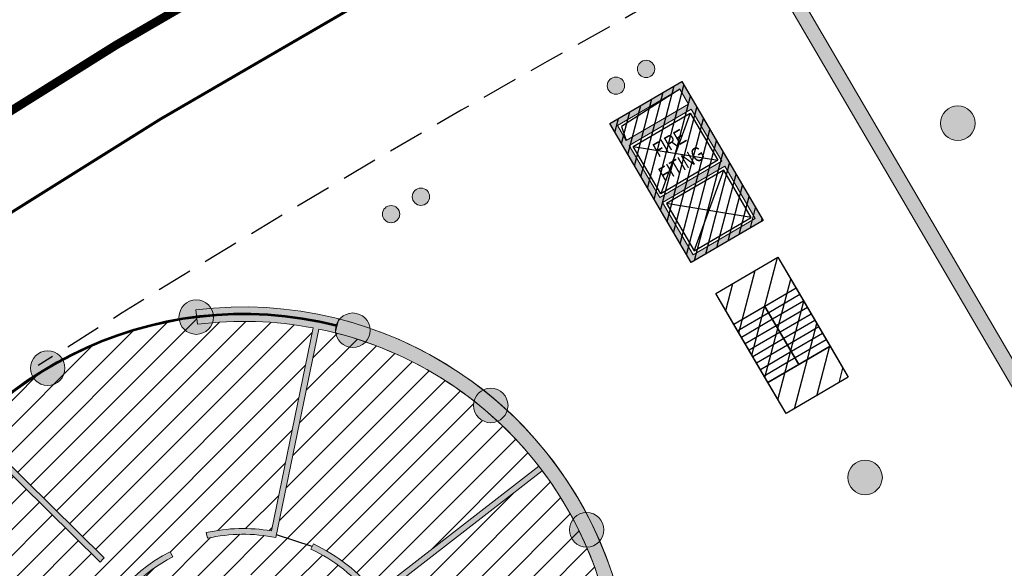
# Model space of a CAD drawing. Header units: millimetres. Extents: x -1402 to -179, y -280 to 6164.
# Tile 86 of 212: x -769 to -734, y 2188 to 2207. Entities that reach past the tile are written whole.
import ezdxf

# ---------------------------------------------------------------- set-up
doc = ezdxf.new("R2010")
doc.units = ezdxf.units.MM
for name, pattern in [('AJN-Limite', [1.25, 0.5, -0.25, 0, -0.25, 0, -0.25]), ('AJN-Projection', [0.375, 0.25, -0.125]), ('DASH', [0.35, 0.25, -0.1])]:
    doc.linetypes.add(name, pattern=pattern)
doc.layers.get('0').update_dxf_attribs({"linetype": 'CONTINUOUS'})
for name, color, linetype, lineweight in [('AJN-2-POT 120', 2, 'CONTINUOUS', 20), ('AJN-2-POT 60', 2, 'CONTINUOUS', 20), ('AJN-2-SBT-C', 2, 'CONTINUOUS', 20), ('AJN-4-PRT-C', 41, 'CONTINUOUS', 30), ('AJN-4-VIT-C', 130, 'CONTINUOUS', 30), ('AJN-5-ASC-C', 230, 'CONTINUOUS', 30), ('AJN-7-500-A', 10, 'CONTINUOUS', 18), ('GEO-1-LIM-V', 10, 'AJN-Limite', 25)]:
    doc.layers.add(name, color=color, linetype=linetype, lineweight=lineweight)
for name, color, linetype, true_color in [('AJN-2-SBT-H', 7, 'CONTINUOUS', 0x6e6e6e), ('AJN-9-SRF-MARINHORIZON-CIRCULATION 50 %', 7, 'CONTINUOUS', 0xff80ff), ('AJN-9-SRF-MARINHORIZON-CIRUCLATION 100 %', 7, 'CONTINUOUS', 0xd100d1), ('AJN-9-SRF-MARINHORIZON-HOUSING SIMPLEX', 7, 'CONTINUOUS', 0x71c6c3)]:
    doc.layers.add(name, color=color, linetype=linetype, true_color=true_color)
for name, color, linetype in [('AJN-2-SBT-P', 251, 'AJN-Projection'), ('AJN-2-SBT-V', 51, 'CONTINUOUS'), ('AJN-8-251-H', 251, 'CONTINUOUS')]:
    doc.layers.add(name, color=color, linetype=linetype)
doc.styles.get("Standard").update_dxf_attribs({"font": 'rs.shx', "bigfont": 'hztxt.shx'})

# ---------------------------------------------------------------- blocks, each defined once
blk = doc.blocks.new('1.20diam')
at = {"layer": 'AJN-2-SBT-H'}
h = blk.add_hatch(color=256, dxfattribs=at)
h.dxf.hatch_style = 1
edge = h.paths.add_edge_path()
edge.add_arc((0, 0), 0.6, 0, 360)
at = {"layer": 'AJN-2-POT 120', "linetype": 'Continuous'}
blk.add_circle((0, 0), 0.6, dxfattribs=at)
blk = doc.blocks.new('0.60diam')
at = {"layer": 'AJN-2-SBT-H'}
h = blk.add_hatch(color=256, dxfattribs=at)
h.dxf.hatch_style = 1
edge = h.paths.add_edge_path()
edge.add_arc((0, 5.684341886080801e-14), 0.3, 0, 360)
at = {"layer": 'AJN-2-POT 60', "linetype": 'Continuous'}
blk.add_circle((0, 5.684341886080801e-14), 0.3, dxfattribs=at)
blk = doc.blocks.new('POT 2X0.6')
at = {"layer": 'AJN-2-POT 60'}
for p in [(-0.599999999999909, 0), (-0.599999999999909, 0), (0.6000000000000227, 0), (0.6000000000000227, 0)]:
    blk.add_blockref('0.60diam', p, dxfattribs=at)
blk = doc.blocks.new('A$C70550064')
at = {"layer": 'AJN-2-SBT-H'}
h = blk.add_hatch(color=256, dxfattribs=at)
h.dxf.hatch_style = 1
edge = h.paths.add_edge_path()
edge.add_arc((-64.42105186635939, -366.7817871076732), 386.5000000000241, 81.59850729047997, 87.70591755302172, ccw=False)
edge.add_line((-7.949999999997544, 15.57049848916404), (-7.949999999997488, -0.3999999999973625))
edge.add_line((-7.949999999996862, -0.3999999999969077), (-7.449999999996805, -0.3999999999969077))
edge.add_line((-7.449999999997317, -0.3999999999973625), (-7.44999999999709, 16.00183225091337))
edge.add_arc((-64.42105186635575, -366.7817871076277), 386.9999999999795, 81.53460655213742, 87.78296594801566)
edge.add_line((-49.44999999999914, 19.92852773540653), (-49.44999999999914, -0.3999999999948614))
edge.add_line((-49.44999999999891, -0.399999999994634), (-48.95000000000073, -0.399999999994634))
edge.add_line((-48.9500000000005, -0.3999999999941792), (-48.94999999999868, 19.40844652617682))
at = {"layer": 'AJN-2-SBT-C', "linetype": 'Continuous', "flags": 128}
blk.add_lwpolyline([(-48.94999999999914, 19.4084465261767, -0.02665491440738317), (-7.949999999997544, 15.57049848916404), (-7.949999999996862, -0.3999999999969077), (-7.449999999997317, -0.3999999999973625), (-7.449999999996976, 16.00183225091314, 0.02727036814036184), (-49.44999999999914, 19.92852773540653), (-49.44999999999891, -0.399999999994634), (-48.9500000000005, -0.3999999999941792)], format="xyb", close=True, dxfattribs=at)
at = {"layer": 'AJN-2-POT 120', "linetype": 'Continuous', "rotation": 291.492555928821}
blk.add_blockref('1.20diam', (-46.44999999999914, 11.10000000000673), dxfattribs=at)
blk = doc.blocks.new('A$C46E24FA1')
at = {"layer": 'AJN-2-SBT-V', "linetype": 'Continuous'}
for p, q in [((-2.273736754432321e-13, 2.340000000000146), (1.249999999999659, 2.340000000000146)), ((0, 0), (0, 2.3400000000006)), ((-3.410605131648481e-13, 2.079999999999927), (1.249999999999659, 2.079999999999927)), ((1.250000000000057, 2.3400000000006), (1.250000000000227, 0)), ((-2.273736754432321e-13, 1.819999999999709), (1.249999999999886, 1.820000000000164)), ((-1.13686837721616e-13, 1.559999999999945), (1.249999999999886, 1.559999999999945)), ((0, 1.299999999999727), (1.25, 1.300000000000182)), ((0, 1.039999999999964), (1.250000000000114, 1.039999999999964)), ((0, 0.7799999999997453), (1.249999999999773, 0.7800000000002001)), ((0, 0.5199999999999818), (1.25, 0.5199999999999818)), ((-1.13686837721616e-13, 0.2600000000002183), (1.25, 0.2600000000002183)), ((0, 0), (1.250000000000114, 0))]:
    blk.add_line(p, q, dxfattribs=at)
blk = doc.blocks.new('A$C0264420A')
at = {"layer": 'AJN-9-SRF-MARINHORIZON-CIRCULATION 50 %'}
h = blk.add_hatch(dxfattribs=at)
h.set_pattern_fill('ANSI31', color=256, scale=0.2)
h.set_pattern_definition([(45, (501.2276971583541, -440.6539288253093), (-0.4490128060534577, 0.4490128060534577), [])])
h.paths.add_polyline_path([(-1.250000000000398, 4.840000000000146), (1.250000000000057, 4.840000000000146), (1.250000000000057, 0), (-1.250000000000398, 0)])
at = {"layer": 'AJN-2-SBT-V', "flags": 128}
for points in [[(-1.250000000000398, 3.590000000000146), (-1.250000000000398, 4.840000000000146), (1.249999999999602, 4.840000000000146), (1.249999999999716, 3.590000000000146), (-1.250000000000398, 3.590000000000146)], [(-1.250000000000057, 0), (-1.250000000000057, 1.25), (1.249999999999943, 1.25), (1.250000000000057, 0), (-1.250000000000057, 0)]]:
    blk.add_lwpolyline(points, dxfattribs=at)
at = {"layer": 'AJN-9-SRF-MARINHORIZON-CIRCULATION 50 %'}
blk.add_lwpolyline([(-1.250000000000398, 4.840000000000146), (1.250000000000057, 4.840000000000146), (1.250000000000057, 0), (-1.250000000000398, 0)], close=True, dxfattribs=at)
at = {"linetype": 'Continuous', "rotation": 180}
for p in [(-3.410605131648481e-13, 3.590000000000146), (1.249999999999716, 3.590000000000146)]:
    blk.add_blockref('A$C46E24FA1', p, dxfattribs=at)
blk = doc.blocks.new('A$C63A44B90')
at = {"layer": 'AJN-2-SBT-H'}
h = blk.add_hatch(color=256, dxfattribs=at)
h.dxf.hatch_style = 1
h.paths.add_polyline_path([(-1.449999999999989, 0), (1.449999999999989, 8.881784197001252e-16), (1.449999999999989, 5.600000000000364), (-1.449999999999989, 5.600000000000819)])
h.paths.add_polyline_path([(-1.25, 4.799999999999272), (1.25, 4.799999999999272), (1.249999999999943, 5.400000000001), (-1.250000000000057, 5.400000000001)], flags=16)
h.paths.add_polyline_path([(1.25, 4.599999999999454), (1.25, 2.499999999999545), (-1.25, 2.499999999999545), (-1.25, 4.599999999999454)], flags=16)
h.paths.add_polyline_path([(1.149999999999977, 4.5), (1.149999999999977, 2.599999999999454), (-1.150000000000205, 2.599999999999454), (-1.150000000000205, 4.5)], flags=0)
h.paths.add_polyline_path([(1.25, 2.299999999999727), (1.25, 0.1999999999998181), (-1.25, 0.1999999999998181), (-1.25, 2.299999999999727)], flags=16)
h.paths.add_polyline_path([(1.149999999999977, 2.199999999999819), (1.149999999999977, 0.2999999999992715), (-1.150000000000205, 0.2999999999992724), (-1.150000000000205, 2.199999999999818)], flags=0)
h.paths.add_polyline_path([(-0.9275884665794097, 2.59974879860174), (0.9249672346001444, 2.599748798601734), (0.9249672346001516, 4.498285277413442), (-0.9275884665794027, 4.498285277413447)], flags=8)
at = {"layer": 'AJN-9-SRF-MARINHORIZON-CIRUCLATION 100 %'}
h = blk.add_hatch(dxfattribs=at)
h.set_pattern_fill('ANSI31', color=256, scale=0.1, angle=342.8336973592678)
h.set_pattern_definition([(44.99999999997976, (4295.467990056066, -2573.973389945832), (-0.2245064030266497, 0.2245064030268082), [])])
h.paths.add_polyline_path([(1.449999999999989, 0), (1.450000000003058, 5.599999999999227), (-1.449999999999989, 5.600000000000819), (-1.449999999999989, 8.881784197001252e-16)])
at = {"layer": 'AJN-2-SBT-C', "flags": 128}
for points in [[(-1.449999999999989, 0), (1.449999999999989, 0), (1.449999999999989, 5.600000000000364), (-1.449999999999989, 5.600000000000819)], [(-1.250000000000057, 5.400000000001), (1.249999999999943, 5.400000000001), (1.25, 4.799999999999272), (-1.25, 4.799999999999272)], [(1.25, 2.499999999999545), (-1.25, 2.499999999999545), (-1.25, 4.599999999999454), (1.25, 4.599999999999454)], [(-1.25, 0.1999999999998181), (-1.25, 2.299999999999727), (1.25, 2.299999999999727), (1.25, 0.1999999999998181)]]:
    blk.add_lwpolyline(points, close=True, dxfattribs=at)
at = {"layer": 'AJN-5-ASC-C'}
for p, q in [((1.149999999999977, 4.5), (-1.150000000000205, 2.599999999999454)), ((-1.150000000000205, 4.5), (1.149999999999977, 2.599999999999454)), ((1.149999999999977, 0.2999999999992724), (-1.150000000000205, 2.199999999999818)), ((-1.150000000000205, 0.2999999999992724), (1.149999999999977, 2.199999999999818))]:
    blk.add_line(p, q, dxfattribs=at)
at = {"layer": 'AJN-5-ASC-C', "flags": 128}
for points in [[(1.149999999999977, 4.5), (1.149999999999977, 2.599999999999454), (-1.150000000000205, 2.599999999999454), (-1.150000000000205, 4.5)], [(1.149999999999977, 0.2999999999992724), (1.149999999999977, 2.199999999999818), (-1.150000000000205, 2.199999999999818), (-1.150000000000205, 0.2999999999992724)]]:
    blk.add_lwpolyline(points, close=True, dxfattribs=at)
at = {"layer": 'AJN-8-251-H', "flags": 128}
blk.add_lwpolyline([(1.249999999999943, 5.400000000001), (-1.149999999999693, 5.300000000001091), (-1.249999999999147, 4.800000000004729)], dxfattribs=at)
at = {"layer": 'AJN-9-SRF-MARINHORIZON-CIRUCLATION 100 %'}
blk.add_lwpolyline([(-1.449999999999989, 5.600000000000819), (1.450000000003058, 5.599999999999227), (1.449999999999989, 0), (-1.449999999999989, 0)], close=True, dxfattribs=at)
at = {"layer": 'AJN-7-500-A', "insert": (-1.13686837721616e-13, 3.549999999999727), "char_height": 0.5, "attachment_point": 5}
blk.add_mtext_dynamic_manual_height_columns('{\\fSwis721 LtCn BT|b0|i0|c0|p34;FIRE\\PFITING}', width=11.10498822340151, gutter_width=35.69431197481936, heights=[0], dxfattribs=at)

msp = doc.modelspace()

# ---------------------------------------------------------------- hatches: boundary and pattern name
at = {"layer": 'AJN-2-SBT-H'}
h = msp.add_hatch(color=256, dxfattribs=at)
h.dxf.hatch_style = 1
edge = h.paths.add_edge_path()
edge.add_line((-762.545020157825, 2197.214818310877), (-762.4836003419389, 2196.7186049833))
edge.add_arc((-760.8931396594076, 2183.816262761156), 12.99999999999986, 79.22104096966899, 97.02735060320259, ccw=False)
edge.add_line((-758.4618722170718, 2196.586890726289), (-759.9164157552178, 2189.533430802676))
edge.add_arc((-760.8931396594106, 2183.816262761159), 5.799999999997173, 80.3051561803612, 102.8369681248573)
edge.add_line((-762.1817699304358, 2189.47129874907), (-762.1373344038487, 2189.276297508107))
edge.add_arc((-760.8931396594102, 2183.816262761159), 5.599999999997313, 78.32838359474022, 102.83696812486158, ccw=False)
edge.add_line((-759.7602474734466, 2189.300472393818), (-758.2656889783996, 2196.547975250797))
edge.add_arc((-760.8931396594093, 2183.816262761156), 13.0000000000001, 37.80376767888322, 78.3395336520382, ccw=False)
edge.add_line((-750.6216484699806, 2191.784729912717), (-756.3104743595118, 2187.371425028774))
edge.add_arc((-760.8931396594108, 2183.816262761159), 5.799999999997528, 37.80376767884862, 65.16699431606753)
edge.add_line((-758.4572849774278, 2189.07996981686), (-758.5412799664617, 2188.898462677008))
edge.add_arc((-760.8931396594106, 2183.81626276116), 5.599999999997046, 37.80376767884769, 65.16699431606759, ccw=False)
edge.add_line((-756.4684973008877, 2187.248833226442), (-756.345905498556, 2187.090810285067))
edge.add_line((-756.345905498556, 2187.090810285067), (-750.5002723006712, 2191.62576390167))
edge.add_arc((-760.8931396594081, 2183.816262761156), 12.99999999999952, 15.660623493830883, 36.92225937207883, ccw=False)
edge.add_line((-748.3757323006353, 2187.32546680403), (-747.894293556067, 2187.460436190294))
edge.add_arc((-760.8931396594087, 2183.816262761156), 13.49999999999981, 15.66062349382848, 97.02841218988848)
h = msp.add_hatch(color=256, dxfattribs=at)
h.dxf.hatch_style = 1
edge = h.paths.add_edge_path()
edge.add_arc((-760.8931396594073, 2183.816262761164), 13.00000000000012, 6.713680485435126, 75.77399278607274)
edge.add_line((-757.6984234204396, 2196.417603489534), (-757.5717570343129, 2196.901308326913))
edge.add_arc((-760.8931396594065, 2183.816262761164), 13.50000000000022, 7.067506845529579, 75.75738628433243, ccw=False)
edge.add_arc((-744.1155042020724, 2172.922030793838), 13.00231640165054, 105.0682727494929, 107.3010030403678)
edge = h.paths.add_edge_path()
edge.add_line((-765.5553383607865, 2171.146854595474), (-765.3914123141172, 2171.619314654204))
edge.add_arc((-760.8931396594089, 2183.816262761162), 12.99999999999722, 239.7632203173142, 249.7558677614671, ccw=False)
edge.add_line((-767.4396100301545, 2172.584890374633), (-767.6830869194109, 2172.148074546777))
edge.add_arc((-760.89313965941, 2183.816262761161), 13.49999999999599, 239.8040365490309, 249.7969564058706)
h = msp.add_hatch(color=256, dxfattribs=at)
h.dxf.hatch_style = 1
edge = h.paths.add_edge_path()
edge.add_line((-765.8707009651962, 2188.449175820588), (-770.4617918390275, 2192.981599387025))
edge.add_line((-770.4617918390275, 2192.981599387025), (-770.3223575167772, 2193.124987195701))
edge.add_line((-770.3223575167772, 2193.124987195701), (-765.732285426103, 2188.593570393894))
edge.add_arc((-760.8931396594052, 2183.816262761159), 6.799999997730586, 135.368432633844, 137.0538456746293)
h = msp.add_hatch(color=256, dxfattribs=at)
h.dxf.hatch_style = 1
edge = h.paths.add_edge_path()
edge.add_arc((-760.8931396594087, 2183.816262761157), 5.400000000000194, 116.93108624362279, 190.5569424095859, ccw=False)
edge.add_line((-763.3388995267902, 2188.630643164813), (-763.4294832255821, 2188.808953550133))
edge.add_arc((-760.8931396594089, 2183.816262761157), 5.599999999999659, 116.9310862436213, 166.7665087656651)
edge.add_line((-766.344433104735, 2185.098214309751), (-773.8218779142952, 2186.716301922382))
edge.add_line((-773.8218779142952, 2186.716301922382), (-773.8641780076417, 2186.520826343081))
edge.add_line((-773.8641780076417, 2186.520826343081), (-766.3867331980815, 2184.90273873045))
edge.add_arc((-760.8931396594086, 2183.816262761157), 5.600000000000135, 168.8128953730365, 190.5569424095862)
edge.add_line((-766.398350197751, 2182.79027205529), (-766.2017355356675, 2182.826914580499))
at = {"layer": 'AJN-9-SRF-MARINHORIZON-HOUSING SIMPLEX'}
h = msp.add_hatch(dxfattribs=at)
h.set_pattern_fill('ANSI31', color=256, scale=0.2)
h.set_pattern_definition([(45, (-1.818989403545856e-12, 2099.999999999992), (-0.4490128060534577, 0.4490128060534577), [])])
edge = h.paths.add_edge_path()
edge.add_arc((-760.8931396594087, 2183.816262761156), 13.2249999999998, 4.802855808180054, 15.66062349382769)
edge.add_line((-748.1590848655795, 2187.386203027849), (-748.3757323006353, 2187.32546680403))
edge.add_arc((-760.8931396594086, 2183.816262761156), 12.99999999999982, 15.66062349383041, 36.92225937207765)
edge.add_line((-750.5002723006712, 2191.62576390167), (-756.345905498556, 2187.090810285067))
edge.add_line((-756.345905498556, 2187.090810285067), (-756.4072013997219, 2187.169821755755))
edge.add_line((-756.4072013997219, 2187.169821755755), (-757.5292222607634, 2186.331031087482))
edge.add_arc((-760.8931396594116, 2183.816262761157), 4.200000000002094, 33.403203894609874, 36.780737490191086, ccw=False)
edge.add_line((-757.3869079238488, 2186.128477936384), (-757.512130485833, 2186.045898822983))
edge.add_line((-757.512130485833, 2186.045898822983), (-756.9085639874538, 2184.54128463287))
edge.add_line((-756.9085639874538, 2184.54128463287), (-756.7609871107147, 2184.568137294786))
edge.add_arc((-760.8931396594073, 2183.816262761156), 4.199999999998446, 4.114060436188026, 10.31255152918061, ccw=False)
edge.add_line((-756.7039621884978, 2184.117580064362), (-754.6288787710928, 2184.242249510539))
edge.add_line((-754.6288787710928, 2184.242249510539), (-754.6372515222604, 2184.341898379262))
edge.add_line((-754.6372515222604, 2184.341898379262), (-747.7145767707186, 2184.923559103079))
edge = h.paths.add_edge_path()
edge.add_arc((-747.6510039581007, 2183.359817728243), 0.2999999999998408, 93.45273145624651, 180.0000000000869, ccw=False)
edge.add_arc((-760.893139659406, 2183.816262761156), 13.22499999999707, 359.3198448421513, 363.9363459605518)
edge.add_line((-747.6993383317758, 2184.724134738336), (-754.6205060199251, 2184.142600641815))
edge.add_line((-754.6205060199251, 2184.142600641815), (-754.6288787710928, 2184.242249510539))
edge.add_line((-754.6288787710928, 2184.242249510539), (-756.7039621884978, 2184.117580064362))
edge.add_arc((-760.8931396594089, 2183.816262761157), 4.199999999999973, -3.373882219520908, 4.114060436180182, ccw=False)
edge.add_arc((-760.8931396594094, 2183.816262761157), 4.200000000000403, 349.15401622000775, 356.62611778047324, ccw=False)
edge.add_line((-756.768166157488, 2183.025950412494), (-747.9465364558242, 2181.116986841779))
edge.add_arc((-760.89313965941, 2183.816262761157), 13.22500000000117, 348.2229446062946, 356.7318458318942)
edge.add_arc((-747.6510039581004, 2183.359817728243), 0.3000000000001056, 180, 262.5989592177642, ccw=False)
edge = h.paths.add_edge_path()
edge.add_arc((-760.8931396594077, 2183.816262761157), 4.199999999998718, 332.0979392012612, 346.42538791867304, ccw=False)
edge.add_line((-757.1813947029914, 2181.850824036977), (-755.3355014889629, 2180.901059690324))
edge.add_line((-755.3355014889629, 2180.901059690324), (-755.2876448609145, 2180.988864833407))
edge.add_line((-755.2876448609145, 2180.988864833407), (-749.3027851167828, 2177.447251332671))
edge.add_arc((-762.1634055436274, 2184.401750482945), 14.62055457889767, 331.5972848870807, 346.2079274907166)
edge.add_line((-747.9644014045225, 2180.916223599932), (-756.8104662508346, 2182.830474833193))
edge = h.paths.add_edge_path()
edge.add_arc((-760.8931396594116, 2183.816262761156), 13.000000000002, 37.8037676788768, 47.13638422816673)
edge.add_arc((-752.2910675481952, 2193.894299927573), 0.599999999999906, 180, 293.70848514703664, ccw=False)
edge.add_arc((-752.2910675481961, 2193.894299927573), 0.5999999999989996, 165.3269268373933, 180, ccw=False)
edge.add_arc((-760.8931396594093, 2183.816262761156), 13.00000000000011, 51.89902775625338, 78.33953365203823)
edge.add_line((-758.2656889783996, 2196.547975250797), (-759.7396290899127, 2189.400456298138))
edge.add_line((-759.7396290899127, 2189.400456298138), (-758.4992824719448, 2188.989216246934))
edge.add_line((-758.4992824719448, 2188.989216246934), (-758.4572849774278, 2189.07996981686))
edge.add_arc((-760.893139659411, 2183.816262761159), 5.799999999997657, 37.80376767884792, 65.1669943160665, ccw=False)
edge.add_line((-756.3104743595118, 2187.371425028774), (-750.6216484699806, 2191.784729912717))
edge = h.paths.add_edge_path()
edge.add_line((-758.5412799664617, 2188.898462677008), (-758.4992824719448, 2188.989216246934))
edge.add_line((-758.4992824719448, 2188.989216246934), (-759.7396290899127, 2189.400456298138))
edge.add_line((-759.7396290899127, 2189.400456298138), (-759.7602474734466, 2189.300472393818))
edge.add_line((-759.7602474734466, 2189.300472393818), (-759.956833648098, 2189.337433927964))
edge.add_arc((-760.8931396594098, 2183.816262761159), 5.599999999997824, 80.37508430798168, 102.836968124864)
edge.add_line((-762.1373344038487, 2189.276297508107), (-762.1817699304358, 2189.47129874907))
edge.add_arc((-760.8931396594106, 2183.816262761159), 5.799999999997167, 80.30515618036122, 102.83696812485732, ccw=False)
edge.add_line((-759.9164157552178, 2189.533430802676), (-758.4618722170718, 2196.586890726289))
edge.add_arc((-760.8931396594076, 2183.816262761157), 12.99999999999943, 79.22104096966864, 97.02735060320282)
edge.add_line((-762.4836003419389, 2196.7186049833), (-762.5112392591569, 2196.94190098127))
edge.add_arc((-760.8931396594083, 2183.816262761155), 13.22500000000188, 97.02783825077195, 119.4607886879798)
edge.add_arc((-767.6687246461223, 2195.202831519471), 0.3000000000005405, 0, 25.327902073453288, ccw=False)
edge.add_arc((-767.6687246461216, 2195.202831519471), 0.2999999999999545, -143.8183256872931, 0, ccw=False)
edge.add_arc((-760.893139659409, 2183.816262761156), 13.22499999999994, 122.0487876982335, 135.3684326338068)
edge.add_line((-770.3045665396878, 2193.107423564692), (-765.732285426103, 2188.593570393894))
edge.add_arc((-760.8931396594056, 2183.816262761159), 6.799999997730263, 135.3684326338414, 137.0538456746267)
edge.add_line((-765.8707009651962, 2188.449175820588), (-770.4439988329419, 2192.964033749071))
edge.add_arc((-760.8931396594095, 2183.816262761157), 13.22499999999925, 136.2349394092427, 143.1882076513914)
edge.add_arc((-771.677780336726, 2191.513926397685), 0.2999999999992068, -8.691358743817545e-11, 49.05532103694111, ccw=False)
edge.add_arc((-771.677780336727, 2191.513926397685), 0.3000000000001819, 239.90909327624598, 359.99999999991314, ccw=False)
edge.add_arc((-760.893139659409, 2183.816262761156), 13.22499999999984, 145.7762066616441, 166.914582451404)
edge.add_arc((-773.863538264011, 2186.523892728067), 0.2999999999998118, 28.802348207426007, 72.78169583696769, ccw=False)
edge.add_line((-773.6006521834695, 2186.66842960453), (-766.344433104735, 2185.098214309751))
edge.add_arc((-760.8931396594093, 2183.816262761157), 5.599999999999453, 116.9310862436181, 166.7665087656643, ccw=False)
edge.add_line((-763.4294832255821, 2188.808953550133), (-763.3388995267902, 2188.630643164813))
edge.add_line((-763.3388995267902, 2188.630643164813), (-762.7953973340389, 2187.560780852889))
edge.add_arc((-760.8931396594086, 2183.816262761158), 4.199999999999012, 36.78073749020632, 116.9310862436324, ccw=False)
edge.add_line((-757.5292222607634, 2186.331031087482), (-756.4072013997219, 2187.169821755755))
edge.add_line((-756.4072013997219, 2187.169821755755), (-756.4684973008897, 2187.248833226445))
edge.add_arc((-760.8931396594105, 2183.816262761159), 5.599999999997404, 37.80376767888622, 65.16699431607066)
edge = h.paths.add_edge_path()
edge.add_line((-763.5365749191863, 2187.01538449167), (-763.5832549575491, 2187.041674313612))
edge.add_arc((-760.8931396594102, 2183.816262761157), 4.199999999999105, 116.9310862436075, 129.8293851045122, ccw=False)
edge.add_line((-762.7953973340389, 2187.560780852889), (-763.3388995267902, 2188.630643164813))
edge.add_arc((-760.8931396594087, 2183.816262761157), 5.399999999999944, 116.9310862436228, 190.5569424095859)
edge.add_line((-766.2017355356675, 2182.826914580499), (-765.0220475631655, 2183.046769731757))
edge.add_arc((-760.8931396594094, 2183.816262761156), 4.199999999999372, 171.6861107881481, 190.5569424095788, ccw=False)
edge.add_line((-765.0490008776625, 2184.423566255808), (-765.0022274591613, 2184.397223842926))
edge.add_line((-765.0022274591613, 2184.397223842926), (-764.3248909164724, 2185.613273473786))
edge.add_line((-764.3248909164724, 2185.613273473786), (-764.609972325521, 2185.772063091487))
edge.add_arc((-760.8931396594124, 2183.816262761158), 4.199999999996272, 149.5183231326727, 152.2466188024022, ccw=False)
edge.add_line((-764.512663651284, 2185.946766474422), (-764.2216375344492, 2185.784758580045))
edge.add_line((-764.2216375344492, 2185.784758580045), (-763.5365749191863, 2187.01538449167))
edge = h.paths.add_edge_path()
edge.add_line((-766.3867331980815, 2184.90273873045), (-773.5710033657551, 2186.457384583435))
edge.add_arc((-773.863538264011, 2186.523892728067), 0.3000000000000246, 263.6354680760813, 347.1914615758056, ccw=False)
edge.add_arc((-760.893139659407, 2183.816262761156), 13.22500000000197, 169.5025814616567, 190.6420014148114)
edge.add_arc((-773.8566644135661, 2181.075911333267), 0.2999999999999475, 0, 96.5091148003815, ccw=False)
edge.add_arc((-773.8566644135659, 2181.075911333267), 0.2999999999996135, -72.63711296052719, 0, ccw=False)
edge.add_arc((-760.8931396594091, 2183.816262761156), 13.22499999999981, 193.2300004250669, 214.3694203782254)
edge.add_arc((-771.6581805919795, 2176.091213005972), 0.3000000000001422, 8.691358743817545e-11, 120.23653376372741, ccw=False)
edge.add_arc((-771.6581805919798, 2176.091213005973), 0.3000000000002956, 311.0903060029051, 359.99999999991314, ccw=False)
edge.add_arc((-760.8931396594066, 2183.816262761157), 13.22500000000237, 216.9574193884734, 221.2108560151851)
edge.add_line((-770.8421761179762, 2175.103209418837), (-765.2564221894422, 2179.995037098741))
edge.add_line((-765.2564221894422, 2179.995037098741), (-765.1059641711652, 2180.126803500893))
edge.add_arc((-760.8931396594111, 2183.816262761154), 5.5999999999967, 221.210856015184, 223.2575691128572)
edge.add_line((-764.9715101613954, 2179.978699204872), (-765.0627459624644, 2179.898797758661))
edge.add_line((-765.0627459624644, 2179.898797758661), (-764.3439143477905, 2179.279506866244))
edge.add_line((-764.3439143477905, 2179.279506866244), (-764.2833744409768, 2179.359099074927))
edge.add_arc((-760.8931396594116, 2183.816262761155), 5.599999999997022, 232.7424360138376, 255.2043198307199)
edge.add_line((-762.3232276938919, 2178.401943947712), (-762.1289480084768, 2178.354323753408))
edge.add_line((-762.1289480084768, 2178.354323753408), (-762.1515107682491, 2178.25476060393))
edge.add_line((-762.1515107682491, 2178.25476060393), (-760.8521119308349, 2178.11641041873))
edge.add_line((-760.8521119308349, 2178.11641041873), (-760.8528317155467, 2178.216407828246))
edge.add_arc((-760.8931396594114, 2183.816262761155), 5.599999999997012, 270.4124098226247, 297.7756364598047)
edge.add_line((-758.2834811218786, 2178.861499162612), (-758.1950032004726, 2178.908100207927))
edge.add_line((-758.1950032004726, 2178.908100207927), (-758.869859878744, 2180.135727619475))
edge.add_arc((-760.8931396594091, 2183.816262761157), 4.200000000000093, 257.7227537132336, 298.7986666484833, ccw=False)
edge.add_arc((-760.8931396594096, 2183.816262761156), 4.199999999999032, 190.5569424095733, 257.722753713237, ccw=False)
edge.add_line((-765.0220475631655, 2183.046769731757), (-766.2017355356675, 2182.826914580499))
edge.add_line((-766.2017355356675, 2182.826914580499), (-766.398350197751, 2182.79027205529))
edge.add_arc((-760.8931396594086, 2183.816262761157), 5.600000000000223, 168.8128953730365, 190.5569424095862, ccw=False)
edge = h.paths.add_edge_path()
edge.add_arc((-760.8931396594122, 2183.816262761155), 5.799999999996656, 232.74243601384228, 255.2742479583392, ccw=False)
edge.add_line((-764.4044542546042, 2179.199914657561), (-764.3439143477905, 2179.279506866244))
edge.add_line((-764.3439143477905, 2179.279506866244), (-765.0627459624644, 2179.898797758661))
edge.add_line((-765.0627459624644, 2179.898797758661), (-770.7092719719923, 2174.953747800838))
edge.add_arc((-760.8931396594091, 2183.816262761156), 13.22500000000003, 222.0773658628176, 239.7838404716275)
edge.add_arc((-760.8931396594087, 2183.816262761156), 13.22500000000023, 239.7838404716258, 256.3732180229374)
edge.add_line((-764.0089022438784, 2170.963533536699), (-762.3674571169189, 2178.206771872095))
edge = h.paths.add_edge_path()
edge.add_arc((-760.8931396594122, 2183.816262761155), 5.79999999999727, 270.41240982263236, 297.7756364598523, ccw=False)
edge.add_line((-760.851392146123, 2178.016413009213), (-760.8521119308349, 2178.11641041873))
edge.add_line((-760.8521119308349, 2178.11641041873), (-762.1515107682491, 2178.25476060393))
edge.add_line((-762.1515107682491, 2178.25476060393), (-763.8141759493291, 2170.917884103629))
edge.add_arc((-760.8931396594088, 2183.816262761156), 13.2249999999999, 257.2397269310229, 297.7756340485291)
edge.add_line((-754.7301519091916, 2172.115057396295), (-758.1902790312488, 2178.684543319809))
edge = h.paths.add_edge_path()
edge.add_line((-749.2809094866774, 2177.487223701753), (-755.3833581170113, 2180.813254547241))
edge.add_line((-755.3833581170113, 2180.813254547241), (-755.3355014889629, 2180.901059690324))
edge.add_line((-755.3355014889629, 2180.901059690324), (-757.1813947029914, 2181.850824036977))
edge.add_arc((-760.89313965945, 2183.816262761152), 4.200000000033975, 331.5749041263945, 332.0979392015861, ccw=False)
edge.add_line((-757.1994909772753, 2181.817023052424), (-757.3314070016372, 2181.888424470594))
edge.add_line((-757.3314070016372, 2181.888424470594), (-757.9896747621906, 2180.992720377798))
edge.add_line((-757.9896747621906, 2180.992720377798), (-757.8821390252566, 2180.88814473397))
edge.add_arc((-760.8931396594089, 2183.816262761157), 4.199999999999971, 298.7986666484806, 315.7995319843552, ccw=False)
edge.add_line((-758.869859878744, 2180.135727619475), (-758.1950032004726, 2178.908100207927))
edge.add_line((-758.1950032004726, 2178.908100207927), (-758.1065252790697, 2178.95470125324))
edge.add_line((-758.1065252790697, 2178.95470125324), (-754.5539003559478, 2172.2095978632))
edge.add_arc((-760.3033451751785, 2183.226986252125), 12.42734736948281, 297.557889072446, 332.4924519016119)

# ---------------------------------------------------------------- linework, layer by layer
at = {"layer": 'AJN-2-SBT-C'}
msp.add_lwpolyline([(-762.545020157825, 2197.214818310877), (-762.4836003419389, 2196.7186049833, -0.07785139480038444), (-758.4618722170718, 2196.586890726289), (-759.9164157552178, 2189.533430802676, 0.09863155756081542), (-762.1817699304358, 2189.47129874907), (-762.1373344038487, 2189.276297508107, -0.1073483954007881), (-759.7602474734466, 2189.300472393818), (-758.2656889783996, 2196.547975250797, -0.1787383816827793), (-750.6216484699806, 2191.784729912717), (-756.3104743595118, 2187.371425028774, 0.1199651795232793), (-758.4572849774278, 2189.07996981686), (-758.5412799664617, 2188.898462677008, -0.1199651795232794), (-756.4684973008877, 2187.248833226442), (-756.345905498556, 2187.090810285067), (-750.5002723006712, 2191.62576390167, -0.09303845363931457), (-748.3757323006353, 2187.32546680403), (-747.894293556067, 2187.460436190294, 0.37074375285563), (-762.545020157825, 2197.214818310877)], format="xyb", dxfattribs=at)
for points in [[(-747.9822837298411, 2185.336065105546, 0.3107968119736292), (-757.6984234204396, 2196.417603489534), (-757.5717570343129, 2196.901308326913, -0.3090252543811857), (-747.4957143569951, 2185.477285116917, 0.009742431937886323)], [(-765.8707009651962, 2188.449175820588), (-770.4617918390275, 2192.981599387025), (-770.3223575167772, 2193.124987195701), (-765.732285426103, 2188.593570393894, 0.007354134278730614)], [(-766.2017355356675, 2182.826914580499, -0.3327810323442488), (-763.3388995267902, 2188.630643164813), (-763.4294832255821, 2188.808953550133, 0.2209413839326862), (-766.344433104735, 2185.098214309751), (-773.8218779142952, 2186.716301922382), (-773.8641780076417, 2186.520826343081), (-766.3867331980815, 2184.90273873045, 0.09516200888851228), (-766.398350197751, 2182.79027205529)]]:
    msp.add_lwpolyline(points, format="xyb", close=True, dxfattribs=at)
at = {"layer": 'AJN-2-SBT-P', "ltscale": 5, "flags": 128}
msp.add_lwpolyline([(-767.6830869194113, 2172.148074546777, -0.05121987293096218), (-760.7108442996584, 2164.390733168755, -0.08997890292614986), (-756.5121108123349, 2155.404548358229, 0.02060412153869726), (-755.4064137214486, 2150.675734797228, 0.06468475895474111), (-749.490318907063, 2136.686230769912, 0.03286619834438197), (-732.1687331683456, 2109.756508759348, 0.002338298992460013), (-729.3480626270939, 2106.256450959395, 0.01445521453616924), (-711.1978379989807, 2085.221318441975, 0.08916851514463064), (-704.9170514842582, 2080.425665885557, 0.3184438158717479), (-696.5850652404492, 2081.619676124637, 0.07982005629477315), (-692.9450630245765, 2086.382337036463, -0.007477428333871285), (-687.9677464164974, 2095.317687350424, -0.04115969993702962), (-685.263491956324, 2099.224564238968, -0.02993334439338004), (-663.9580859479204, 2122.205656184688, 0.1132434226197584), (-647.8496234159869, 2144.993567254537, -0.01578281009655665), (-646.0592934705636, 2149.367558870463, -0.02498436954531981), (-643.8799997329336, 2153.561335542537, 0.3128781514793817), (-612.4261998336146, 2140.139733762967, 0.06210957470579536), (-579.2684073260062, 2151.393528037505, -0.07904304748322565), (-540.4176712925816, 2163.328165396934, -0.00945298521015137), (-526.7406037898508, 2164.462102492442, 0.4573830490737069), (-521.7931540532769, 2170.185110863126), (-524.0339273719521, 2185.518423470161), (-524.8218382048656, 2190.909992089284, 0.03842573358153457), (-525.3285562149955, 2193.155678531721), (-534.454351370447, 2222.789336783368, 0.2247122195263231), (-541.5702899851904, 2230.569787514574, -0.2328075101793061), (-548.5503743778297, 2238.441527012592, 0.1068267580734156), (-556.3714938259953, 2255.453928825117), (-560.7691083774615, 2255.453928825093, 0.1422323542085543), (-768.0204055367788, 2195.280947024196)], format="xyb", dxfattribs=at)
at = {"layer": 'AJN-4-PRT-C', "linetype": 'Continuous'}
msp.add_lwpolyline([(-758.4992824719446, 2188.989216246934), (-759.7396290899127, 2189.400456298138)], dxfattribs=at)
at = {"layer": 'AJN-4-VIT-C'}
for radius in [13.275, 13.25, 13.225]:
    msp.add_arc((-760.8931396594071, 2183.816262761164), radius, 75.76553286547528, 239.7840135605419, dxfattribs=at)
at = {"layer": 'GEO-1-LIM-V', "linetype": 'Continuous', "ltscale": 25, "const_width": 0.3}
msp.add_lwpolyline([(-732.0415379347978, 2223.737891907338), (-736.5741646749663, 2221.178525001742), (-740.9097182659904, 2219.209783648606), (-746.4276968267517, 2216.650419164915), (-749.8644811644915, 2215.221784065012), (-754.3353266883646, 2212.797173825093), (-765.3208293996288, 2206.416619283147), (-773.8793028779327, 2201.056952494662), (-783.4769755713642, 2194.009882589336), (-785.9053023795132, 2187.35804987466), (-785.5772190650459, 2182.982645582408), (-779.6016890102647, 2172.224005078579), (-774.4032194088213, 2164.113294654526), (-770.9598076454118, 2158.745020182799), (-764.1540881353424, 2148.27272029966), (-759.7065812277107, 2141.673974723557), (-756.4502605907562, 2136.812145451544), (-753.1055995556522, 2131.769981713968), (-747.5052165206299, 2123.462289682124)], dxfattribs=at)
at = {"layer": 'GEO-1-LIM-V', "linetype": 'DASH', "ltscale": 5, "const_width": 0.1}
msp.add_lwpolyline([(-730.8696706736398, 2220.954376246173), (-735.2138265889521, 2218.501430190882), (-739.6583579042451, 2216.483202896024), (-745.2202875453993, 2213.903452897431), (-748.5701976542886, 2212.510930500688), (-752.8665568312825, 2210.180946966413), (-763.7708983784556, 2203.847532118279), (-772.1931078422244, 2198.57319943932), (-780.9700504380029, 2192.128748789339), (-782.8653168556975, 2186.937110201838), (-782.634856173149, 2183.863626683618), (-777.0249525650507, 2173.763278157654), (-771.8774824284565, 2165.732137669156), (-768.4394673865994, 2160.372277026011), (-761.6523232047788, 2149.92855992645), (-757.2164363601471, 2143.347054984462), (-753.9539700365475, 2138.476049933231), (-750.6117924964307, 2133.437630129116), (-744.9910743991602, 2125.099772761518), (-740.008370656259, 2117.177688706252)], dxfattribs=at)

# ---------------------------------------------------------------- block references
for name, p, rotation in [('A$C70550064', (-690.3559622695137, 2217.575968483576), 30.32562588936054), ('A$C63A44B90', (-744.0757275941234, 2199.591271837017), 30.3256258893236), ('A$C0264420A', (-740.9452624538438, 2194.239619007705), 30.3256258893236)]:
    msp.add_blockref(name, p, dxfattribs=dict(rotation=rotation))
at = {"layer": 'AJN-2-POT 120', "linetype": 'Continuous'}
for p, rotation in [((-762.5272522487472, 2196.965108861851), 179.1184511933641), ((-757.0858332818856, 2196.50747609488), 155.3351627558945), ((-767.691124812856, 2195.189471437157), 202.9017396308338), ((-752.2910675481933, 2193.894299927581), 131.551874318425), ((-739.27904713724, 2191.391158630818), 321.8181818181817), ((-748.9573236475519, 2189.569416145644), 107.7685858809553)]:
    msp.add_blockref('1.20diam', p, dxfattribs=dict(at, rotation=rotation))
at = {"layer": 'AJN-2-POT 60'}
for p, rotation in [((-747.415078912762, 2205.300023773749), 28.99389093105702), ((-755.2363732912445, 2200.846005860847), 30.32992279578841), ((-755.2363732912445, 2200.846005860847), 30.32992279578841)]:
    msp.add_blockref('POT 2X0.6', p, dxfattribs=dict(at, rotation=rotation))

doc.saveas('drawing.dxf')
